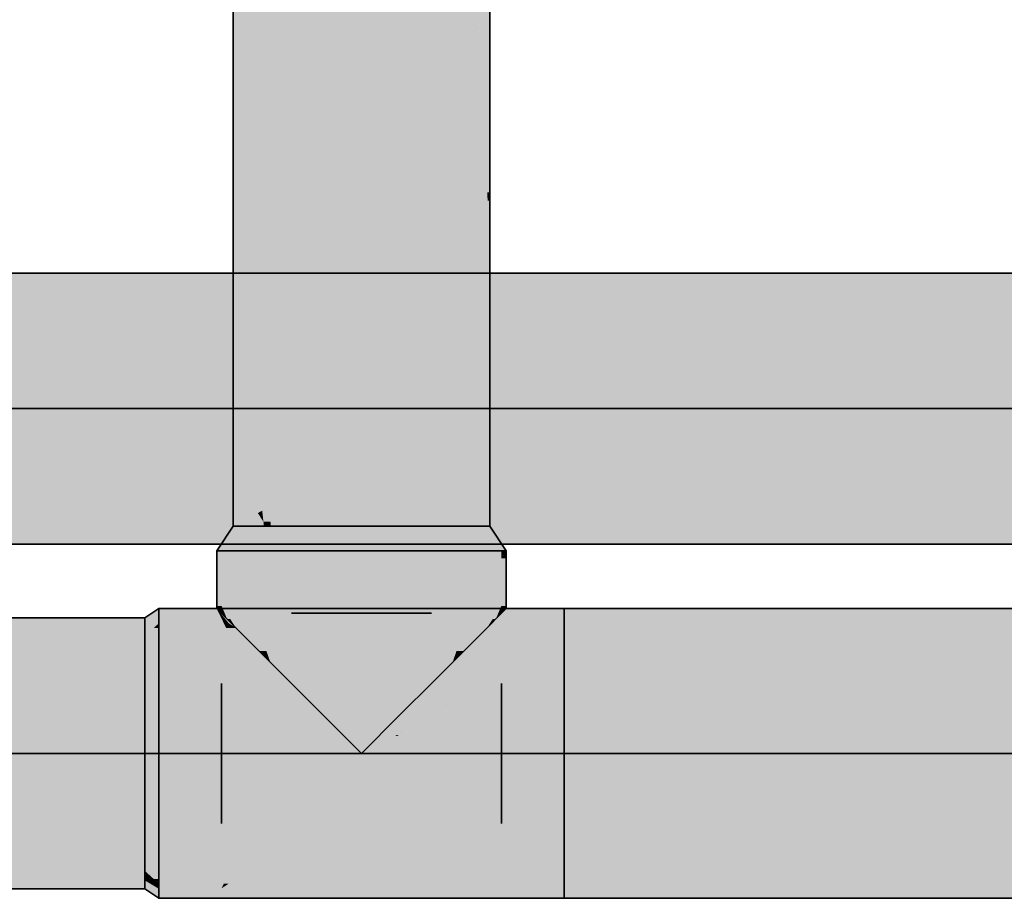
# Model space of a CAD drawing. Extents: x -223 to 557, y -138 to 606.
# Tile 214 of 256: x 96.81 to 101.03, y 355.72 to 359.48. Entities that reach past the tile are written whole.
import ezdxf

# ---------------------------------------------------------------- set-up
doc = ezdxf.new("R2010")
doc.units = 0
doc.layers.get('0').update_dxf_attribs({"lineweight": 35})
doc.layers.add('0-Shading', color=7, linetype='Continuous', lineweight=35)
doc.layers.add('H_Ruecklauf', color=5, linetype='Continuous', lineweight=35, true_color=0x0000ff)
doc.layers.add('H_Vorlauf', color=1, linetype='Continuous', lineweight=35, true_color=0xff0000)

# ---------------------------------------------------------------- blocks, each defined once
blk = doc.blocks.new('Shading-A07ALDT91N', base_point=(-32.248, 361.5577))
at = {"layer": '0-Shading', "color": 5, "true_color": 0x0000f5}
for points in [[(98.6648, 358.1409), (98.2759, 358.1409), (98.6648, 361.8588)], [(98.2759, 358.1409), (98.6648, 361.8588), (98.2759, 361.8588)], [(98.2759, 357.537), (97.887, 357.537), (97.9043, 361.6666)], [(97.887, 357.537), (97.9043, 361.6666), (97.887, 361.6666)], [(98.2759, 357.537), (98.2759, 361.68), (97.9031, 361.68)], [(98.2759, 357.537), (98.6648, 358.1409), (98.2759, 358.1409)], [(98.6648, 357.7139), (98.3898, 357.7139), (98.6648, 358.1409)], [(98.4919, 357.537), (98.2759, 357.537), (98.6648, 357.7139)], [(98.2759, 357.537), (98.6648, 357.7139), (98.3898, 357.7139)], [(98.6648, 357.4012), (98.3593, 357.4012), (98.6648, 357.7139)], [(97.887, 357.3159), (97.9323, 357.3159), (98.2759, 357.537)], [(97.887, 357.3159), (98.2759, 357.537), (97.887, 357.537)], [(98.2759, 357.3721), (98.0197, 357.3721), (98.2759, 357.537)], [(98.2759, 357.3159), (98.4919, 357.537), (98.2759, 357.537)], [(98.2759, 357.3159), (98.6648, 357.4012), (98.3593, 357.4012)], [(98.5322, 357.3721), (98.6648, 357.3721), (98.6648, 357.4012)], [(97.9323, 357.3159), (98.2759, 357.3159), (98.0197, 357.3721)], [(98.2759, 357.3159), (98.2759, 357.3721), (98.0197, 357.3721)], [(98.2759, 357.3159), (98.6196, 357.3159), (98.5322, 357.3721)], [(98.6196, 357.3159), (98.6648, 357.3159), (98.5322, 357.3721)], [(98.6648, 357.3159), (98.5322, 357.3721), (98.6648, 357.3721)], [(98.1154, 356.6529), (97.9659, 356.6529), (98.1154, 357.2109)], [(97.9659, 356.6529), (98.1154, 357.2109), (97.9659, 357.2109)], [(98.5859, 356.6529), (98.4364, 356.6529), (98.5859, 357.2109)], [(98.4364, 356.6529), (98.5859, 357.2109), (98.4364, 357.2109)], [(98.1154, 356.5034), (98.1154, 356.6529), (97.9659, 356.6529)], [(98.524, 356.591), (98.4364, 356.591), (98.5859, 356.6529)], [(98.4364, 356.591), (98.5859, 356.6529), (98.4364, 356.6529)], [(98.4364, 356.5034), (98.524, 356.591), (98.4364, 356.591)]]:
    blk.add_solid(points, dxfattribs=at)
at = {"layer": '0-Shading', "color": 174, "true_color": 0x0000b0}
for points in [[(98.8162, 358.7086), (98.6648, 358.7086), (98.6648, 361.8588)], [(98.8145, 358.7448), (98.8259, 361.8588), (98.6648, 361.8588)], [(98.8259, 358.7448), (98.8145, 358.7448), (98.8259, 361.8588)], [(97.887, 357.3159), (97.887, 361.2692), (97.7468, 361.2692)], [(97.8561, 357.3349), (97.7498, 361.1854), (97.7292, 361.1854)], [(97.8863, 357.3349), (97.8561, 357.3349), (97.7498, 361.1854)], [(97.8174, 358.5075), (97.7259, 358.5075), (97.7297, 361.1698)], [(97.7259, 358.5075), (97.7297, 361.1698), (97.7259, 361.1698)], [(98.8162, 358.7086), (98.8259, 358.7448), (98.8145, 358.7448)], [(98.8259, 358.7086), (98.8162, 358.7086), (98.8259, 358.7448)], [(98.6648, 358.1409), (98.8162, 358.7086), (98.6648, 358.7086)], [(98.8259, 358.5075), (98.7626, 358.5075), (98.8162, 358.7086)], [(98.8259, 358.5075), (98.8259, 358.7086), (98.8162, 358.7086)], [(97.8508, 357.3821), (97.7259, 357.3821), (97.7259, 358.5075)], [(97.8561, 357.3349), (97.8174, 358.5075), (97.7259, 358.5075)], [(98.7828, 358.1884), (98.6775, 358.1884), (98.8259, 358.5075)], [(98.6775, 358.1884), (98.8259, 358.5075), (98.7626, 358.5075)], [(98.8259, 357.537), (98.7182, 357.537), (98.8259, 358.5075)], [(98.7967, 358.2446), (98.7904, 358.2446), (98.8259, 358.5075)], [(98.7905, 358.1884), (98.7828, 358.1884), (98.7967, 358.2446)], [(98.7828, 358.1884), (98.7967, 358.2446), (98.7904, 358.2446)], [(98.7186, 357.7139), (98.6648, 357.7139), (98.7828, 358.1884)], [(98.771, 358.1409), (98.6648, 358.1409), (98.7828, 358.1884)], [(98.6648, 358.1409), (98.7828, 358.1884), (98.6775, 358.1884)], [(98.7244, 357.5931), (98.7023, 357.5931), (98.7905, 358.1884)], [(98.7023, 357.5931), (98.7905, 358.1884), (98.7828, 358.1884)], [(98.6648, 357.7139), (98.771, 358.1409), (98.6648, 358.1409)], [(98.6852, 357.467), (98.6648, 357.467), (98.7186, 357.7139)], [(98.6648, 357.467), (98.7186, 357.7139), (98.6648, 357.7139)], [(98.6852, 357.467), (98.7104, 357.467), (98.7244, 357.5931)], [(98.6852, 357.467), (98.7244, 357.5931), (98.7023, 357.5931)], [(98.6958, 357.3349), (98.8259, 357.537), (98.7182, 357.537)], [(98.8259, 357.3721), (98.7198, 357.3721), (98.8259, 357.537)], [(98.6648, 357.3159), (98.6937, 357.3159), (98.6852, 357.467)], [(98.6764, 357.4012), (98.6648, 357.4012), (98.6852, 357.467)], [(98.6648, 357.4012), (98.6852, 357.467), (98.6648, 357.467)], [(98.6937, 357.3159), (98.6852, 357.467), (98.7104, 357.467)], [(97.7259, 357.3159), (97.8508, 357.3821), (97.7259, 357.3821)], [(97.8519, 357.3721), (97.8321, 357.3721), (97.8508, 357.3821)], [(98.6648, 357.3159), (98.6764, 357.4012), (98.6648, 357.4012)], [(97.7617, 357.3349), (97.8561, 357.3349), (97.8321, 357.3721)], [(97.8561, 357.3349), (97.8519, 357.3721), (97.8321, 357.3721)], [(98.6958, 357.3349), (98.7901, 357.3349), (98.7198, 357.3721)], [(98.8259, 357.3159), (98.8259, 357.3721), (98.7198, 357.3721)], [(97.7259, 357.3159), (97.8582, 357.3159), (97.7617, 357.3349)], [(97.8582, 357.3159), (97.7617, 357.3349), (97.8561, 357.3349)], [(97.8582, 357.3159), (97.8683, 357.3159), (97.8561, 357.3349)], [(97.887, 357.3159), (97.8863, 357.3349), (97.8561, 357.3349)], [(97.8683, 357.3159), (97.887, 357.3159), (97.8561, 357.3349)], [(98.6937, 357.3159), (98.8259, 357.3159), (98.6958, 357.3349)], [(98.8259, 357.3159), (98.6958, 357.3349), (98.7901, 357.3349)], [(97.739, 356.9747), (97.677, 356.9747), (97.739, 357.2109)], [(97.677, 356.9747), (97.739, 357.2109), (97.677, 357.2109)], [(98.8748, 357.0294), (98.8129, 357.0294), (98.8748, 357.2109)], [(98.8129, 357.0294), (98.8748, 357.2109), (98.8129, 357.2109)], [(98.8129, 356.8799), (98.8748, 357.0294), (98.8129, 357.0294)], [(98.8748, 356.9747), (98.8521, 356.9747), (98.8748, 357.0294)], [(97.6907, 356.9418), (97.677, 356.9418), (97.677, 356.9747)], [(97.739, 356.8799), (97.739, 356.9747), (97.677, 356.9747)], [(97.7138, 356.9185), (97.7003, 356.9185), (97.677, 356.9747)], [(98.8129, 356.8799), (98.8748, 356.9747), (98.8521, 356.9747)], [(98.8515, 356.9185), (98.8381, 356.9185), (98.8748, 356.9747)], [(98.8748, 356.9418), (98.8611, 356.9418), (98.8748, 356.9747)], [(97.7003, 356.9185), (97.6907, 356.9418), (97.677, 356.9418)], [(97.739, 356.8799), (97.7138, 356.9185), (97.7003, 356.9185)], [(98.8129, 356.8799), (98.8515, 356.9185), (98.8381, 356.9185)], [(98.8515, 356.9185), (98.8748, 356.9418), (98.8611, 356.9418)]]:
    blk.add_solid(points, dxfattribs=at)
at = {"layer": '0-Shading', "color": 174, "true_color": 0x00009b}
for points in [[(97.6559, 357.2109), (97.739, 357.2109), (97.7259, 357.3159)], [(97.739, 357.2109), (97.7259, 357.3159), (97.7996, 357.3159)], [(98.8129, 357.2109), (98.8959, 357.2109), (98.7522, 357.3159)], [(98.8959, 357.2109), (98.7522, 357.3159), (98.8259, 357.3159)], [(97.4079, 356.9229), (97.3479, 356.9229), (97.4079, 356.9629)], [(97.4079, 356.8998), (97.3479, 356.8998), (97.4079, 356.9229)], [(97.3479, 356.8998), (97.4079, 356.9229), (97.3479, 356.9229)], [(97.3479, 356.8452), (97.4079, 356.8998), (97.3479, 356.8998)], [(97.3479, 356.8452), (97.4079, 356.8799), (97.386, 356.8799)], [(97.4079, 356.8799), (97.386, 356.8799), (97.4079, 356.8998)], [(97.3928, 355.7997), (97.3479, 355.7997), (97.3479, 355.8406)], [(97.4079, 355.806), (97.386, 355.806), (97.3479, 355.8406)], [(97.4079, 355.7637), (97.3479, 355.7637), (97.3479, 355.7997)], [(97.3708, 355.786), (97.3928, 355.7997), (97.3479, 355.7997)], [(97.4079, 355.786), (97.3708, 355.786), (97.3928, 355.7997)], [(97.4079, 355.7637), (97.4079, 355.786), (97.3708, 355.786)], [(97.4079, 355.786), (97.4079, 355.806), (97.386, 355.806)], [(97.4079, 355.7629), (97.3479, 355.7629), (97.4079, 355.7637)], [(97.3479, 355.7629), (97.4079, 355.7637), (97.3479, 355.7637)], [(97.4079, 355.7229), (97.4079, 355.7629), (97.3479, 355.7629)]]:
    blk.add_solid(points, dxfattribs=at)
at = {"layer": '0-Shading', "color": 172, "true_color": 0x0000cb}
for points in [[(97.739, 357.2109), (97.7764, 357.2109), (97.7996, 357.3159)], [(97.7764, 357.2109), (97.7996, 357.3159), (97.8439, 357.3159)], [(97.7764, 357.2109), (97.9659, 357.2109), (97.8439, 357.3159)], [(97.9659, 357.2109), (97.8439, 357.3159), (98.0009, 357.3159)], [(98.5859, 357.2109), (98.6159, 357.2109), (98.5509, 357.3159)], [(98.6159, 357.2109), (98.5509, 357.3159), (98.6836, 357.3159)], [(98.6159, 357.2109), (98.7754, 357.2109), (98.6836, 357.3159)], [(98.7754, 357.2109), (98.6836, 357.3159), (98.7079, 357.3159)], [(98.7754, 357.2109), (98.8129, 357.2109), (98.7079, 357.3159)], [(98.8129, 357.2109), (98.7079, 357.3159), (98.7522, 357.3159)], [(97.4079, 356.8452), (97.3479, 356.8452), (97.4079, 356.8799)], [(97.4079, 356.7076), (97.3479, 356.7076), (97.4079, 356.8452)], [(97.3479, 356.7076), (97.4079, 356.8452), (97.3479, 356.8452)], [(97.3479, 356.6329), (97.4079, 356.7076), (97.3479, 356.7076)], [(97.4079, 356.6529), (97.364, 356.6529), (97.4079, 356.7076)], [(97.3479, 356.6329), (97.4079, 356.6529), (97.364, 356.6529)], [(97.4079, 356.0329), (97.3479, 356.0329), (97.3479, 356.0529)], [(97.4079, 355.8406), (97.3479, 355.8406), (97.4079, 356.0329)], [(97.3479, 355.8406), (97.4079, 356.0329), (97.3479, 356.0329)], [(97.4079, 355.806), (97.4079, 355.8406), (97.3479, 355.8406)]]:
    blk.add_solid(points, dxfattribs=at)
at = {"layer": '0-Shading', "color": 5, "true_color": 0x0000e7}
for points in [[(97.9659, 357.2109), (98.2759, 357.2109), (98.0009, 357.3159)], [(98.2759, 357.2109), (98.0009, 357.3159), (98.2759, 357.3159)], [(98.2759, 357.2109), (98.5859, 357.2109), (98.2759, 357.3159)], [(98.5859, 357.2109), (98.2759, 357.3159), (98.5509, 357.3159)], [(97.4079, 356.6329), (97.3479, 356.6329), (97.4079, 356.6529)], [(97.4079, 356.4175), (97.3479, 356.4175), (97.4079, 356.6329)], [(97.3479, 356.4175), (97.4079, 356.6329), (97.3479, 356.6329)], [(97.3479, 356.3429), (97.4079, 356.4175), (97.3479, 356.4175)], [(97.3479, 356.3429), (97.4079, 356.3429), (97.4079, 356.4175)], [(97.4079, 356.1075), (97.3479, 356.1075), (97.4079, 356.3429)], [(97.3479, 356.1075), (97.4079, 356.3429), (97.3479, 356.3429)], [(97.3479, 356.0529), (97.4079, 356.1075), (97.3479, 356.1075)], [(97.4079, 356.0529), (97.3479, 356.0529), (97.4079, 356.1075)], [(97.4079, 356.0329), (97.4079, 356.0529), (97.3479, 356.0529)]]:
    blk.add_solid(points, dxfattribs=at)
at = {"layer": '0-Shading', "color": 174, "true_color": 0x000090}
for points in [[(97.677, 357.1352), (97.6559, 357.1352), (97.677, 357.2109)], [(97.6559, 357.1352), (97.677, 357.2109), (97.6559, 357.2109)], [(98.8748, 357.1781), (98.8959, 357.2109), (98.8748, 357.2109)], [(98.8944, 357.1781), (98.8748, 357.1781), (98.8959, 357.1898)], [(98.8748, 357.1781), (98.8959, 357.1898), (98.8824, 357.1898)], [(98.8748, 357.0294), (98.8944, 357.1781), (98.8748, 357.1781)], [(98.8959, 357.1898), (98.8824, 357.1898), (98.8959, 357.2109)], [(98.8959, 357.1352), (98.8887, 357.1352), (98.8959, 357.1898)], [(97.677, 356.9747), (97.6559, 356.9747), (97.6559, 357.1352)], [(97.677, 356.9747), (97.677, 357.1352), (97.6559, 357.1352)], [(98.8959, 356.9747), (98.8748, 356.9747), (98.8959, 357.1352)], [(98.882, 357.0294), (98.8748, 357.0294), (98.8959, 357.1352)], [(98.8748, 357.0294), (98.8959, 357.1352), (98.8887, 357.1352)], [(98.8748, 356.9747), (98.882, 357.0294), (98.8748, 357.0294)], [(97.677, 356.9629), (97.6559, 356.9629), (97.677, 356.9747)], [(97.6559, 356.9629), (97.677, 356.9747), (97.6559, 356.9747)], [(97.677, 356.9418), (97.677, 356.9629), (97.6559, 356.9629)], [(98.8959, 356.9629), (98.8748, 356.9629), (98.8959, 356.9747)], [(98.8748, 356.9629), (98.8959, 356.9747), (98.8748, 356.9747)], [(98.8748, 356.9418), (98.8959, 356.9629), (98.8748, 356.9629)]]:
    blk.add_solid(points, dxfattribs=at)
at = {"layer": '0-Shading', "color": 172, "true_color": 0x0000cd}
for points in [[(97.8169, 356.8713), (97.7677, 357.2109), (97.739, 357.2109)], [(97.8149, 356.8799), (97.739, 356.8799), (97.739, 357.2109)], [(97.8375, 356.8713), (97.8169, 356.8713), (97.7677, 357.2109)], [(97.8375, 356.8713), (97.8375, 357.2109), (97.7677, 357.2109)], [(98.7143, 356.8713), (98.7841, 357.2109), (98.7143, 357.2109)], [(98.8129, 356.8799), (98.7161, 356.8799), (98.8129, 357.2109)], [(98.7161, 356.8799), (98.8129, 357.2109), (98.7841, 357.2109)], [(97.8375, 356.7813), (97.8149, 356.8799), (97.739, 356.8799)], [(98.7143, 356.8713), (98.8129, 356.8799), (98.7161, 356.8799)], [(98.8043, 356.8713), (98.7143, 356.8713), (98.8129, 356.8799)], [(97.8375, 356.7813), (97.8375, 356.8713), (97.8169, 356.8713)], [(98.7143, 356.7813), (98.8043, 356.8713), (98.7143, 356.8713)]]:
    blk.add_solid(points, dxfattribs=at)
at = {"layer": '0-Shading', "color": 172, "true_color": 0x0000e4}
for points in [[(97.9659, 356.8713), (97.8375, 356.8713), (97.9659, 357.2109)], [(97.8375, 356.8713), (97.9659, 357.2109), (97.8375, 357.2109)], [(98.7143, 356.8713), (98.5859, 356.8713), (98.7143, 357.2109)], [(98.5859, 356.8713), (98.7143, 357.2109), (98.5859, 357.2109)], [(97.869, 356.7813), (97.8375, 356.7813), (97.8375, 356.8713)], [(97.9659, 356.6529), (97.9659, 356.8713), (97.8375, 356.8713)], [(97.9188, 356.733), (97.8858, 356.733), (97.8375, 356.8713)], [(98.5859, 356.6529), (98.7143, 356.8713), (98.5859, 356.8713)], [(98.666, 356.733), (98.633, 356.733), (98.7143, 356.8713)], [(98.7143, 356.7813), (98.6829, 356.7813), (98.7143, 356.8713)], [(97.8858, 356.733), (97.869, 356.7813), (97.8375, 356.7813)], [(98.666, 356.733), (98.7143, 356.7813), (98.6829, 356.7813)], [(97.9659, 356.6529), (97.9188, 356.733), (97.8858, 356.733)], [(98.5859, 356.6529), (98.666, 356.733), (98.633, 356.733)]]:
    blk.add_solid(points, dxfattribs=at)
at = {"layer": '0-Shading', "color": 5, "true_color": 0x0000fd}
for points in [[(98.2759, 356.5034), (98.1154, 356.5034), (98.2759, 357.2109)], [(98.1154, 356.5034), (98.2759, 357.2109), (98.1154, 357.2109)], [(98.4364, 356.5034), (98.2759, 356.5034), (98.4364, 357.2109)], [(98.2759, 356.5034), (98.4364, 357.2109), (98.2759, 357.2109)], [(98.2759, 356.4922), (98.2759, 356.5034), (98.1154, 356.5034)], [(98.2759, 356.4922), (98.1266, 356.4922), (98.1154, 356.5034)], [(98.2759, 356.4922), (98.4364, 356.5034), (98.2759, 356.5034)], [(98.4252, 356.4922), (98.2759, 356.4922), (98.4364, 356.5034)], [(98.1758, 356.443), (98.2759, 356.4922), (98.1266, 356.4922)], [(98.2759, 356.443), (98.1758, 356.443), (98.2759, 356.4922)], [(98.376, 356.443), (98.4252, 356.4922), (98.2759, 356.4922)], [(98.376, 356.443), (98.2759, 356.443), (98.2759, 356.4922)], [(98.2759, 356.3429), (98.2759, 356.443), (98.1758, 356.443)], [(98.2759, 356.3429), (98.376, 356.443), (98.2759, 356.443)]]:
    blk.add_solid(points, dxfattribs=at)
at = {"layer": '0-Shading', "color": 174, "true_color": 0x0000a0}
for points in [[(97.4079, 356.8998), (97.6869, 356.8998), (97.4079, 356.9629)], [(97.6869, 356.8998), (97.4079, 356.9629), (97.6559, 356.9629)], [(97.6915, 356.9199), (97.677, 356.9199), (97.6559, 356.9629)], [(97.7081, 356.8998), (98.8438, 356.8998), (97.6559, 356.9629)], [(98.8438, 356.8998), (97.6559, 356.9629), (98.9413, 356.9629)], [(98.8438, 356.8998), (99.1439, 356.8998), (98.9413, 356.9629)], [(99.1439, 356.8998), (98.9413, 356.9629), (99.1439, 356.9629)], [(99.1439, 356.8998), (139.8596, 356.8998), (99.1439, 356.9629)], [(139.8596, 356.8998), (99.1439, 356.9629), (139.8596, 356.9629)], [(95.841, 356.8452), (97.3479, 356.8452), (95.6079, 356.9229)], [(97.3479, 356.8452), (95.6079, 356.9229), (97.3479, 356.9229)], [(97.7081, 356.8998), (97.6915, 356.9199), (97.677, 356.9199)], [(97.6869, 356.8998), (97.7081, 356.8998), (97.677, 356.9199)], [(97.4079, 356.8799), (97.6967, 356.8799), (97.4079, 356.8998)], [(97.6967, 356.8799), (97.4079, 356.8998), (97.6869, 356.8998)], [(97.6967, 356.8799), (97.739, 356.8799), (97.6869, 356.8998)], [(97.739, 356.8799), (97.6869, 356.8998), (97.7081, 356.8998)], [(97.739, 356.8799), (98.8129, 356.8799), (97.7081, 356.8998)], [(98.8129, 356.8799), (97.7081, 356.8998), (98.8438, 356.8998)], [(98.8129, 356.8799), (99.1439, 356.8799), (98.8438, 356.8998)], [(99.1439, 356.8799), (98.8438, 356.8998), (99.1439, 356.8998)], [(99.1439, 356.8799), (139.8596, 356.8799), (99.1439, 356.8998)], [(139.8596, 356.8799), (99.1439, 356.8998), (139.8596, 356.8998)], [(37.605, 355.7997), (97.3479, 355.7997), (36.4455, 355.8406)], [(97.3479, 355.7997), (36.4455, 355.8406), (97.3479, 355.8406)], [(35.0547, 355.7629), (97.3479, 355.7629), (35.0547, 355.7997)], [(97.3479, 355.7629), (35.0547, 355.7997), (97.3479, 355.7997)], [(97.4079, 355.786), (99.1439, 355.786), (97.4079, 355.806)], [(99.1439, 355.786), (97.4079, 355.806), (99.1439, 355.806)], [(97.4079, 355.7637), (97.676, 355.7637), (97.4079, 355.786)], [(97.676, 355.7637), (97.4079, 355.786), (97.6869, 355.786)], [(97.677, 355.7659), (97.7081, 355.786), (97.6869, 355.786)], [(97.677, 355.7659), (98.8748, 355.7659), (98.85, 355.782)], [(97.677, 355.7659), (98.85, 355.782), (97.7018, 355.782)], [(98.85, 355.782), (97.7018, 355.782), (98.8438, 355.786)], [(97.7018, 355.782), (98.8438, 355.786), (97.7081, 355.786)], [(98.85, 355.782), (99.1439, 355.786), (98.8438, 355.786)], [(98.85, 355.782), (99.1439, 355.782), (99.1439, 355.786)], [(98.8782, 355.7637), (99.1439, 355.7637), (98.85, 355.782)], [(99.1439, 355.7637), (98.85, 355.782), (99.1439, 355.782)], [(99.1439, 355.786), (139.8596, 355.786), (99.1439, 355.806)], [(139.8596, 355.786), (99.1439, 355.806), (139.8596, 355.806)], [(99.1439, 355.7637), (139.8596, 355.7637), (99.1439, 355.786)], [(139.8596, 355.7637), (99.1439, 355.786), (139.8596, 355.786)], [(97.4079, 355.7229), (99.1439, 355.7229), (97.4079, 355.7637)], [(99.1439, 355.7229), (97.4079, 355.7637), (99.1439, 355.7637)], [(97.676, 355.7637), (98.8782, 355.7637), (97.677, 355.7659)], [(98.8782, 355.7637), (97.677, 355.7659), (98.8748, 355.7659)], [(99.1439, 355.7229), (139.8596, 355.7229), (99.1439, 355.7637)], [(139.8596, 355.7229), (99.1439, 355.7637), (139.8596, 355.7637)]]:
    blk.add_solid(points, dxfattribs=at)
at = {"layer": '0-Shading', "color": 172, "true_color": 0x0000d9}
for points in [[(97.4079, 356.7076), (97.7194, 356.7076), (97.4079, 356.8799)], [(97.7194, 356.7076), (97.4079, 356.8799), (97.6967, 356.8799)], [(97.7194, 356.7076), (97.8103, 356.7076), (97.6967, 356.8799)], [(97.8103, 356.7076), (97.6967, 356.8799), (97.739, 356.8799)], [(97.8712, 356.7076), (99.1439, 356.7076), (97.739, 356.8799)], [(99.1439, 356.7076), (97.739, 356.8799), (99.1439, 356.8799)], [(97.8103, 356.7076), (97.8712, 356.7076), (97.739, 356.8799)], [(99.1439, 356.7076), (139.8596, 356.7076), (99.1439, 356.8799)], [(139.8596, 356.7076), (99.1439, 356.8799), (139.8596, 356.8799)], [(35.0547, 356.6329), (97.3479, 356.6329), (36.4455, 356.8452)], [(97.3479, 356.6329), (36.4455, 356.8452), (97.3479, 356.8452)], [(97.4079, 356.6529), (97.9131, 356.6529), (97.4079, 356.7076)], [(97.9131, 356.6529), (97.4079, 356.7076), (97.8712, 356.7076)], [(97.9131, 356.6529), (97.9659, 356.6529), (97.8712, 356.7076)], [(97.9659, 356.6529), (97.8712, 356.7076), (97.8947, 356.7076)], [(97.9659, 356.6529), (99.1439, 356.7076), (97.8947, 356.7076)], [(98.6385, 356.6841), (99.1439, 356.6841), (99.1439, 356.7076)], [(99.1439, 356.6841), (99.3219, 356.7076), (99.1439, 356.7076)], [(99.2455, 356.6841), (99.1439, 356.6841), (99.3219, 356.7076)], [(134.169, 356.7007), (99.2997, 356.7007), (134.1436, 356.7076)], [(99.2997, 356.7007), (134.1436, 356.7076), (99.3219, 356.7076)], [(97.9659, 356.6529), (98.9068, 356.6529), (98.6385, 356.6841)], [(98.9068, 356.6529), (98.6385, 356.6841), (99.1439, 356.6841)], [(98.9068, 356.6529), (99.1439, 356.6529), (99.1439, 356.6841)], [(99.1439, 356.6529), (134.3475, 356.6529), (134.169, 356.7007)], [(99.1439, 356.6529), (134.169, 356.7007), (99.2997, 356.7007)], [(99.1439, 356.6529), (99.2455, 356.6841), (99.1439, 356.6841)], [(36.4455, 355.8406), (97.3479, 355.8406), (35.0547, 356.0529)], [(97.3479, 355.8406), (35.0547, 356.0529), (97.3479, 356.0529)], [(97.4079, 355.806), (99.1439, 355.806), (97.4079, 356.0329)], [(99.1439, 355.806), (97.4079, 356.0329), (99.1439, 356.0329)], [(99.1439, 355.806), (139.8596, 355.806), (99.1439, 356.0329)], [(139.8596, 355.806), (99.1439, 356.0329), (139.8596, 356.0329)]]:
    blk.add_solid(points, dxfattribs=at)
at = {"layer": '0-Shading', "color": 5, "true_color": 0x0000fa}
for points in [[(35.0547, 356.3429), (97.3479, 356.3429), (35.0547, 356.6329)], [(97.3479, 356.3429), (35.0547, 356.6329), (97.3479, 356.6329)], [(97.4079, 356.4175), (97.9615, 356.4175), (97.4079, 356.6529)], [(97.9615, 356.4175), (97.4079, 356.6529), (97.9131, 356.6529)], [(97.9615, 356.4175), (98.0481, 356.4175), (97.9131, 356.6529)], [(98.0481, 356.4175), (97.9131, 356.6529), (97.9659, 356.6529)], [(98.1182, 356.4175), (98.4278, 356.4175), (97.9659, 356.6529)], [(98.4196, 356.4218), (98.5859, 356.6529), (97.9659, 356.6529)], [(98.0481, 356.4175), (98.1182, 356.4175), (97.9659, 356.6529)], [(98.4364, 356.4218), (98.4196, 356.4218), (98.5859, 356.6529)], [(98.4278, 356.4175), (99.1439, 356.4175), (98.9068, 356.6529)], [(98.4364, 356.4218), (98.9068, 356.6529), (98.5859, 356.6529)], [(99.1439, 356.4175), (98.9068, 356.6529), (99.1439, 356.6529)], [(99.1439, 356.4175), (134.5829, 356.4175), (99.1439, 356.6529)], [(134.5829, 356.4175), (99.1439, 356.6529), (134.3475, 356.6529)], [(97.4079, 356.3429), (98.2759, 356.3429), (97.4079, 356.4175)], [(98.2759, 356.3429), (97.4079, 356.4175), (98.124, 356.4175)], [(98.2759, 356.3429), (98.4278, 356.4175), (98.124, 356.4175)], [(98.2759, 356.3429), (99.1439, 356.3429), (98.4278, 356.4175)], [(98.4278, 356.4175), (98.4364, 356.4218), (98.4196, 356.4218)], [(99.1439, 356.3429), (98.4278, 356.4175), (99.1439, 356.4175)], [(99.1439, 356.3429), (139.8596, 356.3429), (99.1439, 356.4175)], [(139.8596, 356.3429), (99.1439, 356.4175), (139.8596, 356.4175)], [(35.0547, 356.0529), (97.3479, 356.0529), (35.0547, 356.3429)], [(97.3479, 356.0529), (35.0547, 356.3429), (97.3479, 356.3429)], [(97.4079, 356.1075), (97.7969, 356.1075), (97.4079, 356.3429)], [(97.7969, 356.1075), (97.4079, 356.3429), (98.2759, 356.3429)], [(97.7969, 356.1075), (98.7549, 356.1075), (98.2759, 356.3429)], [(98.7549, 356.1075), (99.1439, 356.1075), (98.2759, 356.3429)], [(99.1439, 356.1075), (98.2759, 356.3429), (99.1439, 356.3429)], [(99.1439, 356.1075), (139.8596, 356.1075), (99.1439, 356.3429)], [(139.8596, 356.1075), (99.1439, 356.3429), (139.8596, 356.3429)], [(97.4079, 356.0329), (99.1439, 356.0329), (97.4079, 356.1075)], [(99.1439, 356.0329), (97.4079, 356.1075), (99.1439, 356.1075)], [(99.1439, 356.0329), (139.8596, 356.0329), (99.1439, 356.1075)], [(139.8596, 356.0329), (99.1439, 356.1075), (139.8596, 356.1075)]]:
    blk.add_solid(points, dxfattribs=at)
blk = doc.blocks.new('Shading-A07ALDTF1N', base_point=(138.8019, 357.9741))
at = {"layer": '0-Shading', "color": 14, "true_color": 0xa00000}
for points in [[(73.4347, 358.3664), (98.3622, 358.3664), (73.4347, 358.3991)], [(98.3622, 358.3664), (73.4347, 358.3991), (98.2684, 358.3991)], [(98.3622, 358.3664), (98.7286, 358.3664), (98.2684, 358.3991)], [(98.7286, 358.3664), (98.2684, 358.3991), (98.5694, 358.3991)], [(98.7286, 358.3664), (99.3788, 358.3664), (98.5694, 358.3991)], [(99.3788, 358.3664), (98.5694, 358.3991), (99.0838, 358.3991)], [(99.3788, 358.3664), (102.0904, 358.3664), (99.0838, 358.3991)], [(102.0904, 358.3664), (99.0838, 358.3991), (101.1623, 358.3991)], [(73.4347, 358.3214), (103.3651, 358.3214), (73.4347, 358.3664)], [(103.3651, 358.3214), (73.4347, 358.3664), (102.0904, 358.3664)], [(73.4347, 357.2391), (101.1623, 357.2391), (73.4347, 357.3168)], [(101.1623, 357.2391), (73.4347, 357.3168), (103.3651, 357.3168)]]:
    blk.add_solid(points, dxfattribs=at)
at = {"layer": '0-Shading', "color": 12, "true_color": 0xd90000}
for points in [[(73.4347, 358.1091), (104.9776, 358.1091), (73.4347, 358.3214)], [(104.9776, 358.1091), (73.4347, 358.3214), (103.3651, 358.3214)], [(73.4347, 357.3168), (103.3651, 357.3168), (73.4347, 357.5291)], [(103.3651, 357.3168), (73.4347, 357.5291), (104.9776, 357.5291)]]:
    blk.add_solid(points, dxfattribs=at)
at = {"layer": '0-Shading', "color": 1, "true_color": 0xfa0000}
for points in [[(73.4347, 357.8191), (105.5678, 357.8191), (73.4347, 358.1091)], [(105.5678, 357.8191), (73.4347, 358.1091), (104.9776, 358.1091)], [(73.4347, 357.5291), (104.9776, 357.5291), (73.4347, 357.8191)], [(104.9776, 357.5291), (73.4347, 357.8191), (105.5678, 357.8191)]]:
    blk.add_solid(points, dxfattribs=at)
blk = doc.blocks.new('Rohr - 1703-A07ALDWC1N', base_point=(98.2759, 356.3429))
at = {"color": 0, "linetype": 'ByBlock', "lineweight": -2, "ltscale": 0.35}
blk.add_line((140.7896, 356.3429), (98.2759, 356.3429), dxfattribs=at)
blk = doc.blocks.new('T-Stück-A07ALDWG1N', base_point=(97.6759, 356.0429))
at = {"color": 0, "lineweight": -2}
for p, q in [((98.5759, 356.9429), (97.9759, 356.9429)), ((97.6759, 356.6429), (97.6759, 356.0429)), ((98.8759, 356.0429), (98.8759, 356.6429))]:
    blk.add_line(p, q, dxfattribs=at)
blk = doc.blocks.new('Rohr - 1703-A07ALDWM1N', base_point=(34.2427, 356.3429))
at = {"color": 0, "linetype": 'ByBlock', "lineweight": -2, "ltscale": 0.35}
blk.add_line((98.2759, 356.3429), (34.2427, 356.3429), dxfattribs=at)
blk = doc.blocks.new('Rohr - 1703-A07ALE001N', base_point=(72.6227, 357.8191))
at = {"color": 0, "linetype": 'ByBlock', "lineweight": -2, "ltscale": 0.35}
blk.add_line((136.6559, 357.8191), (72.6227, 357.8191), dxfattribs=at)
blk = doc.blocks.new('Geometrie-A07ALE0S1N', base_point=(6.1285, 357.1991))
at = {"layer": 'H_Vorlauf', "lineweight": -2}
for p, q in [((135.7279, 358.3991), (73.4347, 358.3991)), ((73.4347, 357.2391), (135.7279, 357.2391))]:
    blk.add_line(p, q, dxfattribs=at)
blk = doc.blocks.new('Geometrie-A07ALE0U1N', base_point=(-32.2515, 355.7229))
at = {"layer": 'H_Ruecklauf', "lineweight": -2}
for p, q in [((97.7259, 361.8588), (97.7259, 357.3159)), ((98.8259, 357.3159), (98.8259, 361.8588)), ((97.6559, 357.2109), (97.7259, 357.3159)), ((97.7447, 357.3159), (97.7259, 357.3159)), ((97.7259, 357.3159), (97.7447, 357.3159)), ((97.7259, 357.3159), (98.0481, 357.3159)), ((97.7996, 357.3159), (97.7447, 357.3159)), ((97.7447, 357.3159), (97.7996, 357.3159)), ((97.887, 357.3159), (97.7996, 357.3159)), ((97.7996, 357.3159), (97.887, 357.3159)), ((98.0009, 357.3159), (97.887, 357.3159)), ((97.887, 357.3159), (98.0009, 357.3159)), ((98.1336, 357.3159), (98.0009, 357.3159)), ((98.0009, 357.3159), (98.1336, 357.3159)), ((98.0481, 357.3159), (98.5037, 357.3159)), ((98.2759, 357.3159), (98.1336, 357.3159)), ((98.1336, 357.3159), (98.2759, 357.3159)), ((98.4183, 357.3159), (98.2759, 357.3159)), ((98.2759, 357.3159), (98.4183, 357.3159)), ((98.5509, 357.3159), (98.4183, 357.3159)), ((98.4183, 357.3159), (98.5509, 357.3159)), ((98.5037, 357.3159), (98.8259, 357.3159)), ((98.6648, 357.3159), (98.5509, 357.3159)), ((98.5509, 357.3159), (98.6648, 357.3159)), ((98.7522, 357.3159), (98.6648, 357.3159)), ((98.6648, 357.3159), (98.7522, 357.3159)), ((98.8072, 357.3159), (98.7522, 357.3159)), ((98.7522, 357.3159), (98.8072, 357.3159)), ((98.8259, 357.3159), (98.8072, 357.3159)), ((98.8072, 357.3159), (98.8259, 357.3159)), ((98.8959, 357.2109), (98.8259, 357.3159)), ((97.677, 357.2109), (97.6559, 357.2109)), ((97.6559, 357.2109), (97.677, 357.2109)), ((97.6559, 357.2109), (97.677, 357.2109)), ((97.677, 357.2109), (97.6559, 357.2109)), ((97.6559, 357.2109), (97.6559, 356.9629)), ((97.739, 357.2109), (97.677, 357.2109)), ((97.677, 357.2109), (97.739, 357.2109)), ((97.677, 357.2109), (97.739, 357.2109)), ((97.739, 357.2109), (97.677, 357.2109)), ((97.8375, 357.2109), (97.739, 357.2109)), ((97.739, 357.2109), (97.8375, 357.2109)), ((97.739, 357.2109), (97.8375, 357.2109)), ((97.8375, 357.2109), (97.739, 357.2109)), ((97.9659, 357.2109), (97.8375, 357.2109)), ((97.8375, 357.2109), (97.9659, 357.2109)), ((97.8375, 357.2109), (97.9659, 357.2109)), ((97.9659, 357.2109), (97.8375, 357.2109)), ((98.1154, 357.2109), (97.9659, 357.2109)), ((97.9659, 357.2109), (98.1154, 357.2109)), ((97.9659, 357.2109), (98.1154, 357.2109)), ((98.1154, 357.2109), (97.9659, 357.2109)), ((98.2759, 357.2109), (98.1154, 357.2109)), ((98.1154, 357.2109), (98.2759, 357.2109)), ((98.1154, 357.2109), (98.2759, 357.2109)), ((98.2759, 357.2109), (98.1154, 357.2109)), ((98.4364, 357.2109), (98.2759, 357.2109)), ((98.2759, 357.2109), (98.4364, 357.2109)), ((98.2759, 357.2109), (98.4364, 357.2109)), ((98.4364, 357.2109), (98.2759, 357.2109)), ((98.5859, 357.2109), (98.4364, 357.2109)), ((98.4364, 357.2109), (98.5859, 357.2109)), ((98.4364, 357.2109), (98.5859, 357.2109)), ((98.5859, 357.2109), (98.4364, 357.2109)), ((98.7143, 357.2109), (98.5859, 357.2109)), ((98.5859, 357.2109), (98.7143, 357.2109)), ((98.5859, 357.2109), (98.7143, 357.2109)), ((98.7143, 357.2109), (98.5859, 357.2109)), ((98.8128, 357.2109), (98.7143, 357.2109)), ((98.7143, 357.2109), (98.8128, 357.2109)), ((98.7143, 357.2109), (98.8128, 357.2109)), ((98.8128, 357.2109), (98.7143, 357.2109)), ((98.8748, 357.2109), (98.8128, 357.2109)), ((98.8128, 357.2109), (98.8748, 357.2109)), ((98.8128, 357.2109), (98.8748, 357.2109)), ((98.8748, 357.2109), (98.8128, 357.2109)), ((98.8959, 357.2109), (98.8748, 357.2109)), ((98.8748, 357.2109), (98.8959, 357.2109)), ((98.8748, 357.2109), (98.8959, 357.2109)), ((98.8959, 357.2109), (98.8748, 357.2109)), ((98.8959, 357.2109), (98.8959, 356.9629)), ((97.4079, 356.9629), (97.3479, 356.9229)), ((97.4079, 356.9629), (97.4079, 356.9418)), ((97.4079, 356.9418), (97.4079, 356.9629)), ((99.1439, 356.9629), (97.4079, 356.9629)), ((97.4079, 356.9629), (97.4079, 356.5997)), ((97.6559, 356.9629), (97.677, 356.9418)), ((97.677, 356.9418), (97.6559, 356.9629)), ((98.8748, 356.9418), (98.8959, 356.9629)), ((98.8959, 356.9629), (98.8748, 356.9418)), ((139.8596, 356.9629), (99.1439, 356.9629)), ((99.1439, 356.5997), (99.1439, 356.9629)), ((99.1439, 356.9629), (99.1439, 356.5997)), ((97.3479, 356.9229), (35.0547, 356.9229)), ((97.3479, 356.9229), (97.3479, 356.9031)), ((97.3479, 356.9031), (97.3479, 356.9229)), ((97.3479, 356.5832), (97.3479, 356.9229)), ((97.4079, 356.9418), (97.4079, 356.8798)), ((97.4079, 356.8798), (97.4079, 356.9418)), ((97.677, 356.9418), (97.739, 356.8799)), ((97.739, 356.8799), (97.677, 356.9418)), ((98.8128, 356.8799), (98.8748, 356.9418)), ((98.8748, 356.9418), (98.8128, 356.8799)), ((97.3479, 356.9031), (97.3479, 356.8452)), ((97.3479, 356.8452), (97.3479, 356.9031)), ((97.4079, 356.8798), (97.4079, 356.7813)), ((97.4079, 356.7813), (97.4079, 356.8798)), ((97.739, 356.8799), (97.8375, 356.7813)), ((97.8375, 356.7813), (97.739, 356.8799)), ((98.7143, 356.7813), (98.8128, 356.8799)), ((98.8128, 356.8799), (98.7143, 356.7813)), ((97.3479, 356.8452), (97.3479, 356.753)), ((97.3479, 356.753), (97.3479, 356.8452)), ((97.3479, 356.753), (97.3479, 356.6329)), ((97.3479, 356.6329), (97.3479, 356.753)), ((97.4079, 356.7813), (97.4079, 356.6529)), ((97.4079, 356.6529), (97.4079, 356.7813)), ((97.8375, 356.7813), (97.9659, 356.6529)), ((97.9659, 356.6529), (97.8375, 356.7813)), ((98.5859, 356.6529), (98.7143, 356.7813)), ((98.7143, 356.7813), (98.5859, 356.6529)), ((97.3479, 356.6329), (97.3479, 356.493)), ((97.3479, 356.493), (97.3479, 356.6329)), ((97.4079, 356.6529), (97.4079, 356.5034)), ((97.4079, 356.5034), (97.4079, 356.6529)), ((97.9659, 356.6529), (98.1154, 356.5034)), ((98.1154, 356.5034), (97.9659, 356.6529)), ((98.4364, 356.5034), (98.5859, 356.6529)), ((98.5859, 356.6529), (98.4364, 356.5034)), ((97.3479, 356.1027), (97.3479, 356.5832)), ((97.4079, 356.5997), (97.4079, 356.0861)), ((99.1439, 356.0861), (99.1439, 356.5997)), ((99.1439, 356.5997), (99.1439, 356.0861)), ((97.4079, 356.5034), (97.4079, 356.3429)), ((97.4079, 356.3429), (97.4079, 356.5034)), ((98.1154, 356.5034), (98.2759, 356.3429)), ((98.2759, 356.3429), (98.1154, 356.5034)), ((98.2759, 356.3429), (98.4364, 356.5034)), ((98.4364, 356.5034), (98.2759, 356.3429)), ((97.3479, 356.493), (97.3479, 356.3429)), ((97.3479, 356.3429), (97.3479, 356.493)), ((97.3479, 356.3429), (97.3479, 356.1928)), ((97.3479, 356.1928), (97.3479, 356.3429)), ((97.4079, 356.3429), (97.4079, 356.1824)), ((97.4079, 356.1824), (97.4079, 356.3429)), ((97.3479, 356.1928), (97.3479, 356.0529)), ((97.3479, 356.0529), (97.3479, 356.1928)), ((97.4079, 356.1824), (97.4079, 356.0329)), ((97.4079, 356.0329), (97.4079, 356.1824)), ((97.3479, 355.7629), (97.3479, 356.1027)), ((97.4079, 356.0861), (97.4079, 355.7229)), ((99.1439, 355.7229), (99.1439, 356.0861)), ((99.1439, 356.0861), (99.1439, 355.7229)), ((97.3479, 356.0529), (97.3479, 355.9328)), ((97.3479, 355.9328), (97.3479, 356.0529)), ((97.4079, 356.0329), (97.4079, 355.9045)), ((97.4079, 355.9045), (97.4079, 356.0329)), ((97.3479, 355.9328), (97.3479, 355.8406)), ((97.3479, 355.8406), (97.3479, 355.9328)), ((97.4079, 355.9045), (97.4079, 355.806)), ((97.4079, 355.806), (97.4079, 355.9045)), ((97.3479, 355.8406), (97.3479, 355.7827)), ((97.3479, 355.7827), (97.3479, 355.8406)), ((97.3479, 355.7827), (97.3479, 355.7629)), ((97.3479, 355.7629), (97.3479, 355.7827)), ((97.4079, 355.806), (97.4079, 355.744)), ((97.4079, 355.744), (97.4079, 355.806)), ((35.0547, 355.7629), (97.3479, 355.7629)), ((97.4079, 355.7229), (97.3479, 355.7629)), ((97.4079, 355.744), (97.4079, 355.7229)), ((97.4079, 355.7229), (97.4079, 355.744)), ((97.4079, 355.7229), (99.1439, 355.7229)), ((99.1439, 355.7229), (139.8596, 355.7229))]:
    blk.add_line(p, q, dxfattribs=at)

msp = doc.modelspace()

# ---------------------------------------------------------------- block references
at = {"linetype": 'Continuous', "ltscale": 0.35}
for name, p in [('Geometrie-A07ALE0U1N', (-32.2515, 355.7229)), ('Geometrie-A07ALE0S1N', (6.1285, 357.1991))]:
    msp.add_blockref(name, p, dxfattribs=at)
for name, p in [('Shading-A07ALDT91N', (-32.248, 361.5577)), ('Shading-A07ALDTF1N', (138.8019, 357.9741))]:
    msp.add_blockref(name, p)
at = {"layer": 'H_Ruecklauf', "ltscale": 0.35}
for name, p in [('Rohr - 1703-A07ALDWC1N', (98.2759, 356.3429)), ('T-Stück-A07ALDWG1N', (97.6759, 356.0429)), ('Rohr - 1703-A07ALDWM1N', (34.2427, 356.3429))]:
    msp.add_blockref(name, p, dxfattribs=at)
at = {"layer": 'H_Vorlauf', "ltscale": 0.35}
msp.add_blockref('Rohr - 1703-A07ALE001N', (72.6227, 357.8191), dxfattribs=at)

doc.saveas('drawing.dxf')
